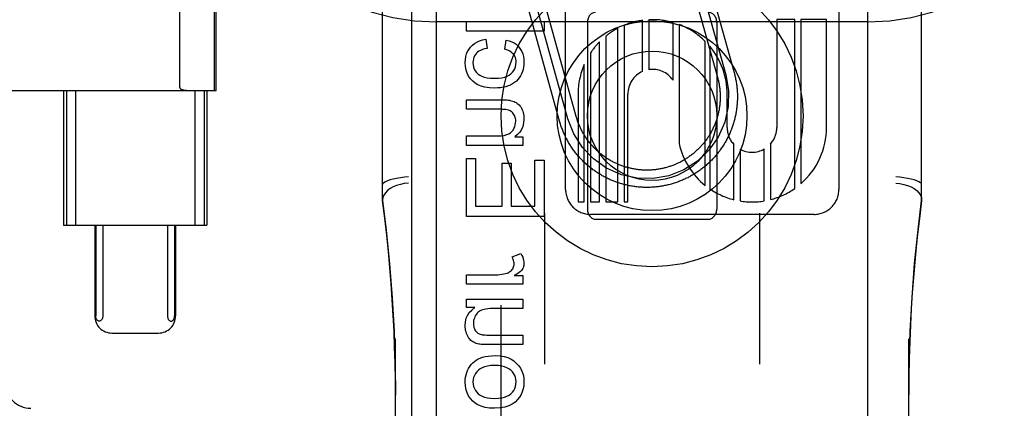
# Model space of a CAD drawing. Header units: inches. Extents: x 0 to 207, y 0 to 134.
# Tile 11 of 68: x 71.723 to 72.865, y 67.608 to 68.059. Entities that reach past the tile are written whole.
import ezdxf

# ---------------------------------------------------------------- set-up
doc = ezdxf.new("R2010")
doc.units = ezdxf.units.IN
doc.header["$LTSCALE"] = 11.383625
doc.header["$MEASUREMENT"] = 0
doc.linetypes.add('HIDDEN', pattern=[0.2, 0.1, -0.1])
doc.layers.add('DEFAULT_2', color=8, linetype='HIDDEN')
doc.layers.add('RIGHTHAND_DOOR_ASSEMBLY', color=7, linetype='CONTINUOUS')

msp = doc.modelspace()

# ---------------------------------------------------------------- linework, layer by layer
at = {"layer": 'DEFAULT_2', "color": 8, "linetype": 'HIDDEN'}
for p, q in [((72.2062, 65.1973), (72.2062, 70.6978)), ((72.7062, 65.1973), (72.7062, 70.6978)), ((72.1437, 67.8492), (72.1437, 68.5922)), ((72.7687, 67.8492), (72.7687, 68.5922)), ((72.356, 67.8621), (72.356, 68.4669)), ((72.6728, 68.467), (72.6728, 67.8621)), ((71.9086, 67.9804), (71.9086, 68.3486)), ((71.949, 67.977), (71.949, 68.352)), ((71.9507, 67.977), (71.9507, 68.352)), ((72.5111, 68.1422), (72.5513, 67.9977)), ((72.4919, 68.1368), (72.532, 67.9923)), ((72.5015, 68.1395), (72.5417, 67.995)), ((72.3683, 67.9468), (72.3294, 68.0865)), ((72.349, 67.9414), (72.3101, 68.0811)), ((72.3586, 67.9441), (72.3198, 68.0838)), ((72.7062, 68.0565), (72.2062, 68.0565)), ((72.241, 68.0567), (72.331, 68.0567)), ((72.241, 68.0457), (72.241, 68.0567)), ((72.331, 68.0567), (72.331, 68.0457)), ((72.3812, 68.0557), (72.3812, 67.8395)), ((72.4239, 68.0524), (72.4239, 67.8477)), ((72.4453, 67.999), (72.4453, 68.0582)), ((72.4525, 68.0589), (72.4525, 68.001)), ((72.4806, 67.9889), (72.4806, 68.0556)), ((72.4877, 68.0533), (72.4877, 67.9153)), ((72.5312, 68.0557), (72.5312, 67.8395)), ((72.6216, 68.059), (72.6008, 68.059)), ((72.6008, 68.059), (72.6008, 67.9341)), ((72.6216, 67.8633), (72.6216, 68.059)), ((72.6584, 68.059), (72.6287, 68.059)), ((72.6287, 68.059), (72.6287, 67.8689)), ((72.6584, 67.9341), (72.6584, 68.059)), ((72.331, 68.0457), (72.241, 68.0457)), ((72.4025, 68.0397), (72.4025, 67.8477)), ((72.4167, 67.8477), (72.4167, 68.0491)), ((72.2635, 68.0365), (72.2649, 68.0256)), ((72.2854, 68.0247), (72.2871, 68.0354)), ((72.3953, 67.8477), (72.3953, 68.0332)), ((72.5179, 67.8668), (72.5179, 68.0337)), ((72.523, 68.0282), (72.523, 67.863)), ((72.3847, 68.0201), (72.3847, 67.8477)), ((72.3776, 67.8477), (72.3776, 68.007)), ((71.4733, 67.977), (71.9507, 67.977)), ((71.774, 67.977), (71.774, 67.8207)), ((71.7772, 67.977), (71.7772, 67.8207)), ((71.788, 67.977), (71.788, 67.8207)), ((71.926, 67.977), (71.926, 67.8207)), ((71.9368, 67.977), (71.9368, 67.8207)), ((71.94, 67.977), (71.94, 67.8207)), ((72.3704, 67.9726), (72.3704, 67.8477)), ((72.428, 67.8477), (72.428, 67.9726)), ((72.5432, 67.9341), (72.5433, 67.9726)), ((72.241, 67.9661), (72.2811, 67.9661)), ((72.241, 67.9551), (72.241, 67.9661)), ((72.2807, 67.9551), (72.241, 67.9551)), ((72.241, 67.9242), (72.2766, 67.9242)), ((72.241, 67.9131), (72.241, 67.9242)), ((72.297, 67.9231), (72.3062, 67.9231)), ((72.3062, 67.9231), (72.3062, 67.9131)), ((72.5511, 67.8503), (72.5511, 67.9143)), ((72.5935, 67.9148), (72.5935, 67.8504)), ((72.3062, 67.9131), (72.241, 67.9131)), ((72.5582, 67.9088), (72.5582, 67.8488)), ((72.5863, 67.8489), (72.5863, 67.9091)), ((72.241, 67.8981), (72.2516, 67.8981)), ((72.241, 67.8309), (72.241, 67.8981)), ((72.2516, 67.8981), (72.2516, 67.8428)), ((72.2823, 67.8926), (72.2928, 67.8926)), ((72.2823, 67.8428), (72.2823, 67.8926)), ((72.2928, 67.8926), (72.2928, 67.8428)), ((72.3204, 67.896), (72.331, 67.896)), ((72.3204, 67.8428), (72.3204, 67.896)), ((72.331, 67.896), (72.331, 67.8309)), ((72.3704, 67.8477), (72.3776, 67.8477)), ((72.3847, 67.8477), (72.3953, 67.8477)), ((72.4025, 67.8477), (72.4167, 67.8477)), ((72.4239, 67.8477), (72.428, 67.8477)), ((72.2516, 67.8428), (72.2823, 67.8428)), ((72.2928, 67.8428), (72.3204, 67.8428)), ((72.3317, 67.8348), (72.3317, 67.6595)), ((72.5807, 67.8348), (72.5807, 67.6595)), ((72.331, 67.8309), (72.241, 67.8309)), ((72.644, 67.8333), (72.3848, 67.8333)), ((72.3912, 67.8276), (72.5212, 67.8276)), ((71.774, 67.8207), (71.94, 67.8207)), ((71.8101, 67.8207), (71.8101, 67.7157)), ((71.8113, 67.8207), (71.8113, 67.7157)), ((71.8194, 67.8207), (71.8194, 67.7157)), ((71.8946, 67.8207), (71.8946, 67.7157)), ((71.9027, 67.8207), (71.9027, 67.7157)), ((71.9039, 67.8207), (71.9039, 67.7157)), ((72.2939, 67.784), (72.3041, 67.7878)), ((72.241, 67.7634), (72.2752, 67.7634)), ((72.241, 67.7523), (72.241, 67.7634)), ((72.2963, 67.7623), (72.3062, 67.7623)), ((72.3062, 67.7623), (72.3062, 67.7523)), ((72.3062, 67.7523), (72.241, 67.7523)), ((72.241, 67.7351), (72.3062, 67.7351)), ((72.241, 67.7253), (72.241, 67.7351)), ((72.3062, 67.7351), (72.3062, 67.7241)), ((72.2506, 67.7253), (72.241, 67.7253)), ((72.3062, 67.7241), (72.2713, 67.7241)), ((71.8302, 67.6957), (71.8838, 67.6957)), ((72.1587, 67.0071), (72.1587, 67.6891)), ((72.2701, 67.6933), (72.3062, 67.6933)), ((72.3062, 67.6933), (72.3062, 67.6823)), ((72.7537, 67.0071), (72.7537, 67.6891)), ((72.3062, 67.6823), (72.2658, 67.6823))]:
    msp.add_line(p, q, dxfattribs=at)
for points in [[(72.2459, 68.0273), (72.248, 68.0295), (72.2503, 68.0314), (72.253, 68.033), (72.2561, 68.0344), (72.2596, 68.0356), (72.2635, 68.0365)], [(72.2871, 68.0354), (72.2905, 68.0345), (72.2935, 68.0334), (72.2962, 68.0321), (72.2985, 68.0305), (72.3005, 68.0287), (72.3023, 68.0267)], [(72.2396, 68.0093), (72.2398, 68.013), (72.2403, 68.0163), (72.2412, 68.0194), (72.2424, 68.0222), (72.244, 68.0248), (72.2459, 68.0273)], [(72.2526, 68.0201), (72.2514, 68.0186), (72.2504, 68.017), (72.2497, 68.0153), (72.2491, 68.0135), (72.2488, 68.0114), (72.2486, 68.0092)], [(72.2649, 68.0256), (72.262, 68.025), (72.2595, 68.0243), (72.2573, 68.0234), (72.2555, 68.0224), (72.2539, 68.0213), (72.2526, 68.0201)], [(72.2953, 68.0192), (72.2942, 68.0203), (72.2929, 68.0214), (72.2914, 68.0224), (72.2897, 68.0232), (72.2877, 68.024), (72.2854, 68.0247)], [(72.2986, 68.0098), (72.2985, 68.0117), (72.2982, 68.0134), (72.2977, 68.015), (72.2971, 68.0165), (72.2963, 68.0179), (72.2953, 68.0192)], [(72.3023, 68.0267), (72.3038, 68.0245), (72.3051, 68.0221), (72.3062, 68.0194), (72.307, 68.0164), (72.3075, 68.0131), (72.3077, 68.0094)], [(72.2483, 67.9878), (72.2457, 67.9905), (72.2435, 67.9936), (72.2419, 67.9969), (72.2406, 68.0005), (72.2399, 68.0047), (72.2396, 68.0093)], [(72.2486, 68.0092), (72.2488, 68.0065), (72.2493, 68.004), (72.2501, 68.0017), (72.2513, 67.9997), (72.2528, 67.9978), (72.2546, 67.996)], [(72.2926, 67.9962), (72.2944, 67.9981), (72.2959, 68), (72.2971, 68.0021), (72.2979, 68.0044), (72.2984, 68.007), (72.2986, 68.0098)], [(72.3077, 68.0094), (72.3076, 68.0066), (72.3072, 68.0039), (72.3067, 68.0013), (72.3059, 67.9988), (72.3049, 67.9963), (72.3037, 67.9938)], [(72.2546, 67.996), (72.2564, 67.9946), (72.2588, 67.9935), (72.2616, 67.9925), (72.265, 67.9917), (72.269, 67.9912), (72.2737, 67.991)], [(72.2737, 67.991), (72.2782, 67.9912), (72.2822, 67.9917), (72.2856, 67.9925), (72.2884, 67.9936), (72.2907, 67.9948), (72.2926, 67.9962)], [(72.3037, 67.9938), (72.3023, 67.9915), (72.3007, 67.9895), (72.2989, 67.9877), (72.2968, 67.986), (72.2945, 67.9845), (72.2919, 67.9832)], [(72.5417, 67.995), (72.5449, 67.9767), (72.5445, 67.9582), (72.5405, 67.9401), (72.5329, 67.9228), (72.5222, 67.9077), (72.5088, 67.8948), (72.4932, 67.8849), (72.4756, 67.878), (72.4573, 67.8748), (72.4388, 67.8752), (72.4207, 67.8792), (72.4034, 67.8868), (72.3882, 67.8975), (72.3754, 67.9109), (72.3655, 67.9265), (72.3586, 67.9441)], [(72.5513, 67.9977), (72.5516, 67.9964), (72.552, 67.9952), (72.5523, 67.9939), (72.5526, 67.9927), (72.5528, 67.9914), (72.5531, 67.9902), (72.5533, 67.9889), (72.5536, 67.9876), (72.5538, 67.9864), (72.554, 67.9851), (72.5542, 67.9838), (72.5543, 67.9825), (72.5545, 67.9812), (72.5546, 67.98), (72.5547, 67.9787), (72.5548, 67.9774), (72.5549, 67.9761), (72.555, 67.9748), (72.5551, 67.9735), (72.5551, 67.9723), (72.5551, 67.971), (72.5551, 67.9697), (72.5551, 67.9684), (72.5551, 67.9671), (72.5551, 67.9658), (72.555, 67.9645), (72.555, 67.9632), (72.5549, 67.962), (72.5548, 67.9607), (72.5546, 67.9594), (72.5545, 67.9581), (72.5544, 67.9568), (72.5542, 67.9555), (72.554, 67.9543), (72.5538, 67.953), (72.5536, 67.9517), (72.5534, 67.9505), (72.5532, 67.9492), (72.5529, 67.9479), (72.5526, 67.9467), (72.5523, 67.9454), (72.552, 67.9442), (72.5517, 67.9429), (72.5514, 67.9417), (72.551, 67.9404), (72.5507, 67.9392), (72.5503, 67.938), (72.5499, 67.9367), (72.5495, 67.9355), (72.549, 67.9343), (72.5486, 67.9331), (72.5482, 67.9319), (72.5477, 67.9307), (72.5472, 67.9295), (72.5467, 67.9283), (72.5462, 67.9271), (72.5457, 67.9259), (72.5451, 67.9248), (72.5446, 67.9236), (72.544, 67.9225), (72.5434, 67.9213), (72.5428, 67.9202), (72.5422, 67.919), (72.5416, 67.9179), (72.5409, 67.9168), (72.5403, 67.9157), (72.5396, 67.9146), (72.5389, 67.9135), (72.5382, 67.9124), (72.5375, 67.9113), (72.5368, 67.9103), (72.5361, 67.9092), (72.5353, 67.9081), (72.5346, 67.9071), (72.5338, 67.9061), (72.533, 67.9051), (72.5322, 67.904), (72.5314, 67.903), (72.5306, 67.902), (72.5297, 67.9011), (72.5289, 67.9001), (72.528, 67.8991), (72.5272, 67.8982), (72.5263, 67.8972), (72.5254, 67.8963), (72.5245, 67.8954), (72.5236, 67.8945), (72.5226, 67.8936), (72.5217, 67.8927), (72.5208, 67.8918), (72.5198, 67.891), (72.5188, 67.8901), (72.5178, 67.8893), (72.5169, 67.8885), (72.5159, 67.8877), (72.5148, 67.8869), (72.5138, 67.8861), (72.5128, 67.8853), (72.5118, 67.8845), (72.5107, 67.8838), (72.5096, 67.883), (72.5086, 67.8823), (72.5075, 67.8816), (72.5064, 67.8809), (72.5053, 67.8802), (72.5042, 67.8796), (72.5031, 67.8789), (72.502, 67.8783), (72.5009, 67.8776), (72.4998, 67.877), (72.4986, 67.8764), (72.4975, 67.8758), (72.4963, 67.8752), (72.4951, 67.8747), (72.494, 67.8741), (72.4928, 67.8736), (72.4916, 67.8731), (72.4904, 67.8726), (72.4892, 67.8721), (72.488, 67.8716), (72.4868, 67.8712), (72.4856, 67.8707), (72.4844, 67.8703), (72.4832, 67.8699), (72.482, 67.8695), (72.4807, 67.8691), (72.4795, 67.8687), (72.4783, 67.8684), (72.477, 67.8681), (72.4758, 67.8677), (72.4745, 67.8674), (72.4733, 67.8671), (72.472, 67.8669), (72.4708, 67.8666), (72.4695, 67.8663), (72.4682, 67.8661), (72.4669, 67.8659), (72.4657, 67.8657), (72.4644, 67.8655), (72.4631, 67.8654), (72.4618, 67.8652), (72.4606, 67.8651), (72.4593, 67.865), (72.458, 67.8648), (72.4567, 67.8648), (72.4554, 67.8647), (72.4541, 67.8646), (72.4528, 67.8646), (72.4516, 67.8646), (72.4503, 67.8646), (72.449, 67.8646), (72.4477, 67.8646), (72.4464, 67.8646), (72.4451, 67.8647), (72.4438, 67.8647), (72.4425, 67.8648), (72.4413, 67.8649), (72.44, 67.865), (72.4387, 67.8652), (72.4374, 67.8653), (72.4361, 67.8655), (72.4349, 67.8657), (72.4336, 67.8659), (72.4323, 67.8661), (72.431, 67.8663), (72.4298, 67.8665), (72.4285, 67.8668), (72.4273, 67.8671), (72.426, 67.8674), (72.4248, 67.8677), (72.4235, 67.868), (72.4223, 67.8683), (72.421, 67.8687), (72.4198, 67.869), (72.4186, 67.8694), (72.4173, 67.8698), (72.4161, 67.8702), (72.4149, 67.8706), (72.4137, 67.8711), (72.4125, 67.8715), (72.4113, 67.872), (72.4101, 67.8725), (72.4089, 67.873), (72.4077, 67.8735), (72.4065, 67.874), (72.4054, 67.8746), (72.4042, 67.8751), (72.403, 67.8757), (72.4019, 67.8763), (72.4008, 67.8769), (72.3996, 67.8775), (72.3985, 67.8781), (72.3974, 67.8788), (72.3963, 67.8794), (72.3952, 67.8801), (72.3941, 67.8808), (72.393, 67.8815), (72.3919, 67.8822), (72.3908, 67.8829)], [(72.2734, 67.9797), (72.2676, 67.98), (72.2624, 67.9808), (72.2581, 67.982), (72.2543, 67.9836), (72.251, 67.9855), (72.2483, 67.9878)], [(72.2919, 67.9832), (72.2894, 67.9822), (72.2866, 67.9813), (72.2837, 67.9806), (72.2805, 67.9801), (72.2771, 67.9798), (72.2734, 67.9797)], [(72.532, 67.9923), (72.5323, 67.9913), (72.5326, 67.9902), (72.5329, 67.9891), (72.5331, 67.9881), (72.5333, 67.987), (72.5335, 67.9859), (72.5338, 67.9849), (72.5339, 67.9838), (72.5341, 67.9827), (72.5343, 67.9816), (72.5344, 67.9805), (72.5346, 67.9794), (72.5347, 67.9784), (72.5348, 67.9773), (72.5349, 67.9762), (72.535, 67.9751), (72.535, 67.974), (72.5351, 67.9729), (72.5351, 67.9718), (72.5351, 67.9707), (72.5351, 67.9696), (72.5351, 67.9685), (72.5351, 67.9674), (72.5351, 67.9663), (72.535, 67.9652), (72.535, 67.9641), (72.5349, 67.9631), (72.5348, 67.962), (72.5347, 67.9609), (72.5346, 67.9598), (72.5344, 67.9587), (72.5343, 67.9576), (72.5341, 67.9565), (72.534, 67.9555), (72.5338, 67.9544), (72.5336, 67.9533), (72.5334, 67.9522), (72.5331, 67.9512), (72.5329, 67.9501), (72.5326, 67.949), (72.5324, 67.948), (72.5321, 67.9469), (72.5318, 67.9459), (72.5315, 67.9448), (72.5311, 67.9438), (72.5308, 67.9427), (72.5304, 67.9417), (72.5301, 67.9407), (72.5297, 67.9396), (72.5293, 67.9386), (72.5289, 67.9376), (72.5285, 67.9366), (72.5281, 67.9356), (72.5276, 67.9346), (72.5272, 67.9336), (72.5267, 67.9326), (72.5262, 67.9316), (72.5257, 67.9306), (72.5252, 67.9297), (72.5247, 67.9287), (72.5242, 67.9277), (72.5236, 67.9268), (72.523, 67.9259), (72.5225, 67.9249), (72.5219, 67.924), (72.5213, 67.9231), (72.5207, 67.9222), (72.5201, 67.9213), (72.5195, 67.9204), (72.5188, 67.9195), (72.5182, 67.9186), (72.5175, 67.9177), (72.5168, 67.9169), (72.5162, 67.916), (72.5155, 67.9152), (72.5148, 67.9143), (72.514, 67.9135), (72.5133, 67.9127), (72.5126, 67.9119), (72.5118, 67.9111), (72.5111, 67.9103), (72.5103, 67.9095), (72.5095, 67.9087), (72.5087, 67.908), (72.5079, 67.9072), (72.5071, 67.9065), (72.5063, 67.9058), (72.5055, 67.905), (72.5046, 67.9043), (72.5038, 67.9036), (72.5029, 67.9029), (72.5021, 67.9023), (72.5012, 67.9016), (72.5003, 67.901), (72.4994, 67.9003), (72.4986, 67.8997), (72.4976, 67.8991), (72.4967, 67.8985), (72.4958, 67.8979), (72.4949, 67.8973), (72.494, 67.8967), (72.493, 67.8962), (72.4921, 67.8956), (72.4911, 67.8951), (72.4902, 67.8946), (72.4892, 67.894), (72.4882, 67.8936), (72.4872, 67.8931), (72.4862, 67.8926), (72.4852, 67.8921), (72.4842, 67.8917), (72.4832, 67.8913), (72.4822, 67.8908), (72.4812, 67.8904), (72.4802, 67.89), (72.4792, 67.8897), (72.4781, 67.8893), (72.4771, 67.8889), (72.4761, 67.8886), (72.475, 67.8883), (72.474, 67.888), (72.4729, 67.8877), (72.4719, 67.8874), (72.4708, 67.8871), (72.4697, 67.8868), (72.4687, 67.8866), (72.4676, 67.8864), (72.4665, 67.8861), (72.4654, 67.8859), (72.4644, 67.8858), (72.4633, 67.8856), (72.4622, 67.8854), (72.4611, 67.8853), (72.46, 67.8851), (72.459, 67.885), (72.4579, 67.8849), (72.4568, 67.8848), (72.4557, 67.8847), (72.4546, 67.8847), (72.4535, 67.8846), (72.4524, 67.8846), (72.4513, 67.8846), (72.4502, 67.8846), (72.4491, 67.8846), (72.448, 67.8846), (72.4469, 67.8846), (72.4458, 67.8847), (72.4447, 67.8847), (72.4437, 67.8848), (72.4426, 67.8849), (72.4415, 67.885), (72.4404, 67.8851), (72.4393, 67.8852), (72.4382, 67.8854), (72.4371, 67.8856), (72.4361, 67.8857), (72.435, 67.8859), (72.4339, 67.8861), (72.4328, 67.8863), (72.4318, 67.8866), (72.4307, 67.8868), (72.4296, 67.8871), (72.4286, 67.8873), (72.4275, 67.8876), (72.4265, 67.8879), (72.4254, 67.8882), (72.4244, 67.8886), (72.4233, 67.8889), (72.4223, 67.8892), (72.4212, 67.8896), (72.4202, 67.89), (72.4192, 67.8904), (72.4182, 67.8908), (72.4172, 67.8912), (72.4162, 67.8916), (72.4152, 67.8921), (72.4142, 67.8925), (72.4132, 67.893), (72.4122, 67.8935), (72.4112, 67.894), (72.4103, 67.8945), (72.4093, 67.895), (72.4083, 67.8955), (72.4074, 67.8961), (72.4064, 67.8966), (72.4055, 67.8972), (72.4046, 67.8978), (72.4037, 67.8984), (72.4027, 67.899), (72.4018, 67.8996), (72.4009, 67.9002), (72.4001, 67.9009), (72.3992, 67.9015), (72.3983, 67.9022), (72.3974, 67.9029), (72.3966, 67.9035), (72.3957, 67.9042), (72.3949, 67.9049), (72.3941, 67.9057)], [(71.9086, 67.9804), (71.9086, 67.9802), (71.9087, 67.98), (71.9087, 67.9798), (71.9088, 67.9796), (71.909, 67.9795), (71.9091, 67.9793), (71.9092, 67.9792), (71.9093, 67.9791), (71.9095, 67.979), (71.9096, 67.9789), (71.9097, 67.9788), (71.9099, 67.9787), (71.91, 67.9786), (71.9102, 67.9785), (71.9103, 67.9785), (71.9105, 67.9784), (71.9106, 67.9783), (71.9108, 67.9782), (71.911, 67.9782), (71.9111, 67.9781), (71.9113, 67.978), (71.9115, 67.978), (71.9117, 67.9779), (71.9119, 67.9778), (71.9121, 67.9778), (71.9123, 67.9777), (71.9126, 67.9776), (71.9128, 67.9776), (71.913, 67.9775), (71.9133, 67.9775), (71.9136, 67.9774), (71.9138, 67.9774), (71.9141, 67.9773), (71.9144, 67.9773), (71.9147, 67.9772), (71.9151, 67.9772), (71.9154, 67.9771), (71.9158, 67.9771), (71.9161, 67.9771), (71.9165, 67.977), (71.9169, 67.977), (71.9173, 67.977), (71.9178, 67.977), (71.9182, 67.977)], [(72.2811, 67.9661), (72.2837, 67.9661), (72.2859, 67.966), (72.2878, 67.9659), (72.2894, 67.9658), (72.2908, 67.9656), (72.2918, 67.9654)], [(72.2918, 67.9654), (72.2934, 67.9651), (72.2949, 67.9646), (72.2963, 67.9641), (72.2976, 67.9635), (72.2988, 67.9628), (72.3, 67.962)], [(72.3, 67.962), (72.301, 67.9612), (72.302, 67.9603), (72.303, 67.9591), (72.3039, 67.9578), (72.3047, 67.9563), (72.3055, 67.9546)], [(72.2908, 67.9538), (72.2896, 67.9541), (72.2883, 67.9544), (72.2868, 67.9547), (72.285, 67.9549), (72.283, 67.955), (72.2807, 67.9551)], [(72.2961, 67.9492), (72.2953, 67.9503), (72.2945, 67.9512), (72.2937, 67.952), (72.2928, 67.9527), (72.2918, 67.9533), (72.2908, 67.9538)], [(72.2981, 67.9415), (72.2981, 67.943), (72.2979, 67.9444), (72.2976, 67.9457), (72.2972, 67.9469), (72.2967, 67.9481), (72.2961, 67.9492)], [(72.3055, 67.9546), (72.3062, 67.9529), (72.3067, 67.9512), (72.3071, 67.9495), (72.3074, 67.9477), (72.3076, 67.9458), (72.3077, 67.9438)], [(72.2936, 67.9293), (72.295, 67.9311), (72.2961, 67.933), (72.297, 67.9349), (72.2976, 67.9369), (72.298, 67.9391), (72.2981, 67.9415)], [(72.3077, 67.9438), (72.3073, 67.9393), (72.3064, 67.9353), (72.305, 67.9318), (72.303, 67.9286), (72.3003, 67.9257), (72.297, 67.9231)], [(72.3908, 67.8829), (72.3898, 67.8836), (72.3887, 67.8844), (72.3877, 67.8851), (72.3867, 67.8859), (72.3856, 67.8867), (72.3846, 67.8875), (72.3836, 67.8883), (72.3826, 67.8891), (72.3817, 67.89), (72.3807, 67.8908), (72.3797, 67.8917), (72.3788, 67.8925), (72.3778, 67.8934), (72.3769, 67.8943), (72.376, 67.8952), (72.3751, 67.8961), (72.3742, 67.8971), (72.3733, 67.898), (72.3724, 67.8989), (72.3716, 67.8999), (72.3707, 67.9009), (72.3699, 67.9018), (72.3691, 67.9028), (72.3682, 67.9038), (72.3674, 67.9048), (72.3667, 67.9059), (72.3659, 67.9069), (72.3651, 67.9079), (72.3644, 67.909), (72.3636, 67.91), (72.3629, 67.9111), (72.3622, 67.9122), (72.3615, 67.9133), (72.3608, 67.9144), (72.3601, 67.9155), (72.3595, 67.9166), (72.3588, 67.9177), (72.3582, 67.9188), (72.3576, 67.9199), (72.357, 67.9211), (72.3564, 67.9222), (72.3558, 67.9234), (72.3553, 67.9245), (72.3547, 67.9257), (72.3542, 67.9269), (72.3537, 67.9281), (72.3532, 67.9292), (72.3527, 67.9304), (72.3522, 67.9316), (72.3518, 67.9328), (72.3513, 67.9341), (72.3509, 67.9353), (72.3505, 67.9365), (72.3501, 67.9377), (72.3497, 67.9389), (72.3493, 67.9402), (72.349, 67.9414)], [(72.3941, 67.9057), (72.3933, 67.9064), (72.3925, 67.9071), (72.3917, 67.9079), (72.3909, 67.9086), (72.3901, 67.9094), (72.3893, 67.9102), (72.3886, 67.911), (72.3878, 67.9118), (72.3871, 67.9126), (72.3863, 67.9134), (72.3856, 67.9142), (72.3849, 67.915), (72.3842, 67.9159), (72.3835, 67.9167), (72.3829, 67.9176), (72.3822, 67.9185), (72.3815, 67.9194), (72.3809, 67.9202), (72.3803, 67.9211), (72.3797, 67.922), (72.3791, 67.923), (72.3785, 67.9239), (72.3779, 67.9248), (72.3773, 67.9257), (72.3767, 67.9267), (72.3762, 67.9276), (72.3757, 67.9286), (72.3751, 67.9295), (72.3746, 67.9305), (72.3741, 67.9315), (72.3737, 67.9325), (72.3732, 67.9335), (72.3727, 67.9344), (72.3723, 67.9354), (72.3719, 67.9365), (72.3714, 67.9375), (72.371, 67.9385), (72.3706, 67.9395), (72.3703, 67.9405), (72.3699, 67.9416), (72.3695, 67.9426), (72.3692, 67.9436), (72.3689, 67.9447), (72.3686, 67.9457), (72.3683, 67.9468)], [(72.2766, 67.9242), (72.2811, 67.9244), (72.2848, 67.9249), (72.2878, 67.9257), (72.2903, 67.9267), (72.2922, 67.9279), (72.2936, 67.9293)], [(72.1737, 67.8767), (72.1691, 67.8763), (72.1645, 67.8757), (72.1601, 67.875), (72.1561, 67.8741), (72.1525, 67.8732), (72.1495, 67.8721), (72.147, 67.8711), (72.1452, 67.87), (72.1441, 67.8689), (72.1437, 67.8679)], [(72.1737, 67.8693), (72.169, 67.8689), (72.1645, 67.868), (72.1601, 67.8668), (72.1561, 67.8651), (72.1525, 67.8631), (72.1494, 67.8608), (72.147, 67.8582), (72.1452, 67.8555), (72.1441, 67.8527), (72.1437, 67.8499)], [(72.7687, 67.8679), (72.7684, 67.8689), (72.7673, 67.87), (72.7655, 67.8711), (72.763, 67.8721), (72.76, 67.8732), (72.7564, 67.8741), (72.7524, 67.875), (72.748, 67.8757), (72.7434, 67.8763), (72.7387, 67.8767)], [(72.7387, 67.8693), (72.7434, 67.8689), (72.748, 67.868), (72.7524, 67.8668), (72.7564, 67.8651), (72.76, 67.8631), (72.763, 67.8608), (72.7655, 67.8582), (72.7673, 67.8555), (72.7684, 67.8527), (72.7687, 67.8499)], [(72.1587, 67.6239), (72.1586, 67.6418), (72.1583, 67.6607), (72.1578, 67.6792), (72.1571, 67.6975), (72.1562, 67.7159), (72.1551, 67.7344), (72.1538, 67.7528), (72.1523, 67.7714), (72.1506, 67.79), (72.1486, 67.8091), (72.1463, 67.8289), (72.1437, 67.8494)], [(72.1437, 67.8492), (72.148, 67.8149), (72.1519, 67.7759), (72.155, 67.7367), (72.1571, 67.6975), (72.1584, 67.6581), (72.1587, 67.6239)], [(72.7687, 67.8494), (72.7665, 67.8315), (72.7644, 67.8136), (72.7625, 67.7957), (72.7607, 67.7778), (72.7592, 67.7601), (72.7579, 67.7422), (72.7567, 67.724), (72.7557, 67.7054), (72.7549, 67.6861), (72.7543, 67.666), (72.7539, 67.6448), (72.7537, 67.624)], [(72.7537, 67.624), (72.7541, 67.6584), (72.7554, 67.6978), (72.7576, 67.7371), (72.7606, 67.7762), (72.7646, 67.8152), (72.7687, 67.8492)], [(72.2963, 67.7759), (72.2962, 67.7771), (72.296, 67.7784), (72.2957, 67.7797), (72.2953, 67.7811), (72.2947, 67.7825), (72.2939, 67.784)], [(72.3041, 67.7878), (72.3053, 67.7857), (72.3062, 67.7836), (72.3069, 67.7817), (72.3073, 67.7799), (72.3076, 67.7781), (72.3077, 67.7764)], [(72.2752, 67.7634), (72.2776, 67.7634), (72.2799, 67.7636), (72.2821, 67.7639), (72.2842, 67.7642), (72.2862, 67.7647), (72.2881, 67.7652)], [(72.2881, 67.7652), (72.2893, 67.7657), (72.2905, 67.7662), (72.2915, 67.7669), (72.2924, 67.7676), (72.2933, 67.7684), (72.2941, 67.7693)], [(72.2941, 67.7693), (72.2948, 67.7703), (72.2953, 67.7714), (72.2957, 67.7724), (72.296, 67.7735), (72.2962, 67.7746), (72.2963, 67.7759)], [(72.3055, 67.7693), (72.3047, 67.7683), (72.3037, 67.7672), (72.3023, 67.7661), (72.3007, 67.7649), (72.2987, 67.7636), (72.2963, 67.7623)], [(72.3077, 67.7764), (72.3076, 67.7751), (72.3074, 67.7739), (72.3071, 67.7727), (72.3067, 67.7715), (72.3062, 67.7704), (72.3055, 67.7693)], [(72.2396, 67.7046), (72.2399, 67.7089), (72.2408, 67.7128), (72.2423, 67.7162), (72.2443, 67.7194), (72.2471, 67.7224), (72.2506, 67.7253)], [(72.2585, 67.7223), (72.2571, 67.7216), (72.2558, 67.7208), (72.2546, 67.7199), (72.2536, 67.7188), (72.2525, 67.7175), (72.2516, 67.7161)], [(72.2713, 67.7241), (72.2684, 67.724), (72.2659, 67.7239), (72.2636, 67.7236), (72.2617, 67.7232), (72.26, 67.7228), (72.2585, 67.7223)], [(71.8154, 67.7095), (71.8149, 67.7095), (71.8145, 67.7096), (71.8141, 67.7098), (71.8137, 67.7101), (71.8133, 67.7104), (71.813, 67.7107), (71.8127, 67.7111), (71.8124, 67.7115), (71.8121, 67.712), (71.8119, 67.7125), (71.8117, 67.7131), (71.8115, 67.7137), (71.8114, 67.7142), (71.8114, 67.7147), (71.8113, 67.7152), (71.8113, 67.7157)], [(71.8194, 67.7157), (71.8194, 67.7147), (71.8192, 67.7138), (71.819, 67.7128), (71.8186, 67.712), (71.8182, 67.7113), (71.8177, 67.7107), (71.8172, 67.7102), (71.8166, 67.7098), (71.816, 67.7096), (71.8154, 67.7095)], [(71.8946, 67.7157), (71.8946, 67.7147), (71.8948, 67.7138), (71.895, 67.7128), (71.8953, 67.712), (71.8958, 67.7113), (71.8962, 67.7107), (71.8968, 67.7102), (71.8973, 67.7098), (71.8979, 67.7096), (71.8986, 67.7095)], [(71.8986, 67.7095), (71.8991, 67.7095), (71.8995, 67.7096), (71.8999, 67.7098), (71.9003, 67.7101), (71.9007, 67.7104), (71.901, 67.7107), (71.9013, 67.7111), (71.9016, 67.7115), (71.9019, 67.712), (71.9021, 67.7125), (71.9023, 67.7131), (71.9024, 67.7137), (71.9025, 67.7142), (71.9026, 67.7147), (71.9026, 67.7152), (71.9027, 67.7157)], [(72.2516, 67.7161), (72.2508, 67.7146), (72.2502, 67.7131), (72.2497, 67.7116), (72.2493, 67.7101), (72.2491, 67.7085), (72.2491, 67.7068)], [(72.2418, 67.6938), (72.2411, 67.6954), (72.2406, 67.6971), (72.2401, 67.6988), (72.2398, 67.7007), (72.2396, 67.7026), (72.2396, 67.7046)], [(72.2491, 67.7068), (72.2492, 67.705), (72.2494, 67.7034), (72.2497, 67.702), (72.2502, 67.7007), (72.2508, 67.6995), (72.2515, 67.6984)], [(72.2515, 67.6984), (72.2524, 67.6974), (72.2534, 67.6964), (72.2544, 67.6956), (72.2556, 67.695), (72.2569, 67.6944), (72.2584, 67.694)], [(72.2473, 67.6863), (72.2463, 67.6871), (72.2453, 67.6881), (72.2444, 67.6892), (72.2435, 67.6905), (72.2426, 67.6921), (72.2418, 67.6938)], [(72.2555, 67.6829), (72.2538, 67.6833), (72.2523, 67.6838), (72.2508, 67.6843), (72.2495, 67.685), (72.2484, 67.6856), (72.2473, 67.6863)], [(72.2584, 67.694), (72.2594, 67.6938), (72.2608, 67.6936), (72.2626, 67.6935), (72.2647, 67.6934), (72.2672, 67.6934), (72.2701, 67.6933)], [(72.2658, 67.6823), (72.2635, 67.6823), (72.2614, 67.6824), (72.2595, 67.6824), (72.258, 67.6826), (72.2566, 67.6827), (72.2555, 67.6829)], [(72.2435, 67.6548), (72.245, 67.6571), (72.2466, 67.6592), (72.2483, 67.6612), (72.2503, 67.6629), (72.2524, 67.6644), (72.2547, 67.6658)], [(72.2547, 67.6658), (72.257, 67.6668), (72.2597, 67.6678), (72.2627, 67.6685), (72.2662, 67.6691), (72.2701, 67.6694), (72.2745, 67.6696)], [(72.2745, 67.6696), (72.28, 67.6692), (72.2849, 67.6685), (72.2891, 67.6672), (72.2927, 67.6655), (72.296, 67.6635), (72.2988, 67.661)], [(72.2396, 67.6391), (72.2397, 67.6419), (72.24, 67.6447), (72.2406, 67.6473), (72.2413, 67.6499), (72.2423, 67.6524), (72.2435, 67.6548)], [(72.2549, 67.6527), (72.253, 67.6508), (72.2514, 67.6487), (72.2502, 67.6466), (72.2493, 67.6443), (72.2488, 67.6418), (72.2486, 67.6391)], [(72.274, 67.6582), (72.2694, 67.658), (72.2655, 67.6575), (72.2621, 67.6566), (72.2593, 67.6555), (72.2569, 67.6543), (72.2549, 67.6527)], [(72.2923, 67.6527), (72.2903, 67.6542), (72.2879, 67.6555), (72.2852, 67.6567), (72.282, 67.6575), (72.2783, 67.658), (72.274, 67.6582)], [(72.2985, 67.6391), (72.2984, 67.6417), (72.2978, 67.6442), (72.297, 67.6465), (72.2958, 67.6486), (72.2943, 67.6507), (72.2923, 67.6527)], [(72.2988, 67.661), (72.3015, 67.6581), (72.3037, 67.6549), (72.3054, 67.6515), (72.3066, 67.6478), (72.3074, 67.6437), (72.3077, 67.6391)], [(72.2483, 67.6169), (72.2457, 67.6198), (72.2435, 67.6229), (72.2419, 67.6263), (72.2406, 67.6301), (72.2399, 67.6343), (72.2396, 67.6391)], [(72.2486, 67.6391), (72.2488, 67.6363), (72.2493, 67.6337), (72.2502, 67.6314), (72.2514, 67.6293), (72.2529, 67.6272), (72.2548, 67.6253)], [(72.2923, 67.6253), (72.2943, 67.6273), (72.2958, 67.6293), (72.297, 67.6315), (72.2978, 67.6338), (72.2984, 67.6363), (72.2985, 67.6391)], [(72.3077, 67.6391), (72.3074, 67.6349), (72.3068, 67.6311), (72.3058, 67.6277), (72.3044, 67.6245), (72.3026, 67.6214), (72.3004, 67.6186)], [(72.2736, 67.6085), (72.2677, 67.6088), (72.2626, 67.6096), (72.2582, 67.6109), (72.2544, 67.6125), (72.2511, 67.6145), (72.2483, 67.6169)], [(72.2548, 67.6253), (72.2568, 67.6238), (72.2592, 67.6225), (72.262, 67.6214), (72.2653, 67.6206), (72.2692, 67.6201), (72.2736, 67.6199)], [(72.2736, 67.6199), (72.2781, 67.6201), (72.2819, 67.6206), (72.2852, 67.6214), (72.288, 67.6225), (72.2904, 67.6238), (72.2923, 67.6253)], [(72.3004, 67.6186), (72.2976, 67.6157), (72.2942, 67.6133), (72.2903, 67.6113), (72.2856, 67.6098), (72.2801, 67.6089), (72.2736, 67.6085)]]:
    msp.add_lwpolyline(points, dxfattribs=at)
for radius in [0.175, 0.11, 0.075]:
    msp.add_circle((72.4562, 67.9476), radius, dxfattribs=at)
for centre, radius, start, end in [((72.2062, 68.3065), 0.25, 90, 270), ((72.7062, 68.3065), 0.25, 270, 90), ((72.4568, 67.9726), 0.0864, 97.6624, 112.4165), ((72.4568, 67.9726), 0.0864, 74.0577, 92.9054), ((72.4568, 67.9726), 0.0864, 45.0355, 69.0633), ((72.4568, 67.9726), 0.0864, 117.6453, 129.0007), ((72.4568, 67.9726), 0.0864, 135.3979, 146.5811), ((72.4569, 67.9725), 0.0864, 0.0458, 40.0811), ((72.4568, 67.9726), 0.0864, 156.5393, 180.0001), ((72.4568, 67.9726), 0.0288, 113.578, 179.9999), ((72.4568, 67.9726), 0.0288, 34.5116, 98.7453), ((72.572, 67.9341), 0.0288, 180.0185, 223.3212), ((72.572, 67.9341), 0.0288, 318.0851, 0.0032), ((72.572, 67.9341), 0.0864, 310.9953, 360), ((72.572, 67.9341), 0.0864, 192.5782, 231.1955), ((72.572, 67.9341), 0.0288, 241.3124, 299.7373), ((72.3848, 67.8621), 0.0288, 179.994, 270.0078), ((72.572, 67.9341), 0.0864, 235.3887, 255.957), ((72.572, 67.9341), 0.0864, 284.3619, 304.9816), ((72.644, 67.8621), 0.0288, 269.9572, 359.9997), ((72.572, 67.9341), 0.0864, 260.7916, 279.5164), ((71.8301, 67.7157), 0.02, 180, 270), ((71.8839, 67.7157), 0.02, 270, 360), ((71.7362, 67.6385), 0.03, 180, 270)]:
    msp.add_arc(centre, radius, start, end, dxfattribs=at)
for centre, major_axis, start_param, end_param in [((72.3912, 68.0557), (0, -0.0119), 3.141593, 4.712389), ((72.5212, 68.0557), (0, 0.0119), -1.570796, 0), ((72.3912, 67.8395), (0, -0.0119), -1.570796, 0), ((72.5212, 67.8395), (0, 0.0119), 3.141593, 4.712389)]:
    msp.add_ellipse(centre, major_axis=major_axis, ratio=0.842271, start_param=start_param, end_param=end_param, dxfattribs=at)
at = {"layer": 'RIGHTHAND_DOOR_ASSEMBLY', "color": 8, "linetype": 'HIDDEN'}
msp.add_line((72.2812, 59.7595), (72.2812, 76.5695), dxfattribs=at)
at = {"layer": 'RIGHTHAND_DOOR_ASSEMBLY', "color": 3, "linetype": 'Continuous'}
msp.add_line((72.1772, 76.4145), (72.1772, 59.9145), dxfattribs=at)

doc.saveas('drawing.dxf')
